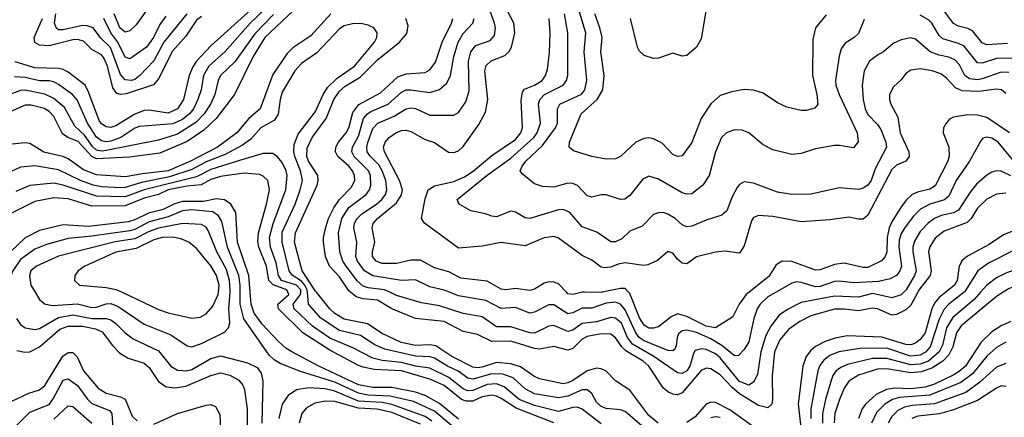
# Model space of a CAD drawing. Header units: inches. Extents: x 1308407 to 1441228, y 959628 to 1036311.
# Tile 242 of 256: x 1342907 to 1347043, y 999475 to 1001145. Entities that reach past the tile are written whole.
import ezdxf

# ---------------------------------------------------------------- set-up
doc = ezdxf.new("R2010")
doc.units = ezdxf.units.IN
doc.header["$MEASUREMENT"] = 0
doc.layers.add('B3040', color=7, linetype='Continuous')
doc.layers.add('B3949', color=7, linetype='Continuous')

msp = doc.modelspace()

# ---------------------------------------------------------------- linework, layer by layer
at = {"layer": 'B3040', "color": 5}
msp.add_line((1345279.5, 1000000, 3220), (1345270, 1000000.1, 3220), dxfattribs=at)
for points, elevation in [([(1345204.1, 1000000), (1345170, 1000035), (1345150, 1000042.5), (1345130, 1000043.2), (1345110, 1000038.1), (1345070, 1000013), (1345050, 1000007.5), (1344990, 1000016.3), (1344949.9, 1000009.9), (1344930, 1000013.2), (1344870, 1000046.5), (1344759.7, 1000059.7), (1344710, 1000086.1), (1344650, 1000102.6), (1344590, 1000134.6), (1344550, 1000135.4), (1344490, 1000120.8), (1344430, 1000120.6), (1344404.1, 1000130), (1344389.5, 1000150), (1344388.8, 1000170), (1344398.3, 1000210), (1344388, 1000270), (1344391.6, 1000288.4), (1344409.9, 1000310), (1344490, 1000375.8), (1344510.7, 1000409.3), (1344514.4, 1000430), (1344502.9, 1000470), (1344438.7, 1000590), (1344435.2, 1000610), (1344441.4, 1000630), (1344458.4, 1000650), (1344486.2, 1000670), (1344510, 1000678.8), (1344530, 1000680.1), (1344550, 1000675.8), (1344610, 1000641.3), (1344648.8, 1000628.8), (1344708.2, 1000588.2), (1344730, 1000586.8), (1344750, 1000594.6), (1344770, 1000612), (1344836, 1000704), (1344863.4, 1000756.6), (1344873.9, 1000810), (1344861.2, 1000930), (1344867, 1000953), (1344888, 1000972), (1344945.2, 1000994.8), (1344962.1, 1001010), (1344973.2, 1001030), (1344986.3, 1001090), (1344983, 1001130), (1344869.3, 1001349.3)], 3220), ([(1344056.8, 1001183.2), (1343936.8, 1001070), (1343887.2, 1000990), (1343808.8, 1000830), (1343732.6, 1000730), (1343679.9, 1000680.1), (1343610, 1000633.7), (1343495.9, 1000584.1), (1343367.8, 1000567.8), (1343230, 1000560.9), (1343209.5, 1000570), (1343153, 1000633), (1343109.3, 1000650), (1343086, 1000666), (1343050, 1000738.2), (1343030, 1000758.8), (1343010, 1000771.2), (1342954.9, 1000785.1), (1342930, 1000786.3), (1342870, 1000758.6)], 3280), ([(1343937.8, 1001190), (1343874.3, 1001130), (1343770, 1001011.1), (1343701, 1000950), (1343679.3, 1000910), (1343669.8, 1000850), (1343655.6, 1000810), (1343636.3, 1000770), (1343620.1, 1000750), (1343590, 1000725.8), (1343550, 1000706.9), (1343410, 1000696.8), (1343390, 1000688.8), (1343331.1, 1000650), (1343290, 1000635.2), (1343270, 1000632), (1343250, 1000635.4), (1343230, 1000651.7), (1343192, 1000710), (1343148.2, 1000808.2), (1343128.9, 1000830), (1343070, 1000873), (1343050, 1000883.5), (1343030, 1000887.6), (1342990, 1000887.7), (1342930, 1000902.4), (1342884.5, 1000904.5)], 3240), ([(1343906.8, 1001213.2), (1343710, 1001035.4), (1343650, 1000970), (1343633.8, 1000946.2), (1343618.5, 1000910), (1343594.6, 1000810), (1343570, 1000770.4), (1343530, 1000752), (1343450, 1000764.4), (1343430, 1000762.8), (1343390, 1000747.8), (1343310, 1000698.9), (1343290, 1000692.5), (1343270, 1000694.2), (1343250, 1000707.7), (1343241.1, 1000721.1), (1343197.8, 1000837.8), (1343181.3, 1000870), (1343110, 1000924.2), (1343090, 1000935.4), (1343070, 1000939.5), (1342970, 1000942), (1342887.1, 1000967.1)], 3220), ([(1343437.9, 1001182.1), (1343396.6, 1001123.4), (1343370, 1001098.5), (1343350, 1001092.1), (1343327.7, 1001110), (1343303.9, 1001170)], 3120), ([(1344712.2, 1000000), (1344690, 1000008.7), (1344630, 1000023.4), (1344570, 1000052.1), (1344510, 1000049.3), (1344390, 1000068.3), (1344355, 1000090), (1344325.8, 1000130), (1344318.6, 1000150), (1344323.2, 1000210), (1344309.9, 1000269.9), (1344313.8, 1000290), (1344324.6, 1000310), (1344343.4, 1000330), (1344405.5, 1000370), (1344428.7, 1000390), (1344442.8, 1000410), (1344449.6, 1000430), (1344444.9, 1000470), (1344429.9, 1000510), (1344414.8, 1000534.8), (1344379.9, 1000570), (1344366.5, 1000590), (1344364.8, 1000610), (1344369.3, 1000629.3), (1344390, 1000687.7), (1344411.8, 1000710), (1344480.3, 1000739.7), (1344530, 1000769.7), (1344550, 1000774.9), (1344570, 1000772.3), (1344630, 1000743.8), (1344730, 1000743.9), (1344750, 1000755.5), (1344780.3, 1000799.7), (1344794.5, 1000845.5), (1344791.9, 1000970), (1344801.8, 1001010), (1344823.3, 1001036.7), (1344883.2, 1001056.8), (1344901, 1001079), (1344905.4, 1001110), (1344901.8, 1001130), (1344870, 1001216.3)], 3240), ([(1346454.7, 1001145.3), (1346430, 1001086.6), (1346412.4, 1001070), (1346373.8, 1001046.2), (1346357.9, 1001022.1), (1346349, 1000991), (1346333.5, 1000890), (1346335.4, 1000870), (1346349.2, 1000830), (1346424.3, 1000670), (1346428.6, 1000631.4), (1346410, 1000606.6), (1346350, 1000616.8), (1346330, 1000615.9), (1346250, 1000602.8), (1346190, 1000582.2), (1346150, 1000578), (1346070, 1000597.7), (1346030, 1000619.8), (1345969.6, 1000670), (1345941.3, 1000681.3), (1345910, 1000681.8), (1345876.5, 1000670), (1345855.6, 1000650), (1345829.5, 1000590), (1345803.2, 1000490), (1345776.2, 1000450), (1345730, 1000413.3), (1345710, 1000412), (1345690, 1000418), (1345590, 1000475.4), (1345550, 1000487.2), (1345524.8, 1000475.2), (1345470, 1000405.8), (1345449.4, 1000390.6), (1345430, 1000388.9), (1345370, 1000409), (1345350, 1000409.8), (1345310, 1000398.8), (1345290, 1000405), (1345250, 1000448.1), (1345230, 1000457), (1345210, 1000457.9), (1345150, 1000441.6), (1345103.7, 1000443.7), (1345070, 1000455.4), (1345017.8, 1000497.8), (1345009.1, 1000510), (1345017.6, 1000530), (1345033.4, 1000550), (1345103.4, 1000616.6), (1345158.1, 1000690), (1345165.6, 1000710), (1345165.4, 1000770), (1345175.5, 1000790), (1345267.5, 1000832.5), (1345280.4, 1000850), (1345289.1, 1000890.9), (1345277.4, 1001010), (1345284.8, 1001090), (1345249.2, 1001209.2)], 3140), ([(1345794, 1001206), (1345770, 1001065.1), (1345750, 1001028.9), (1345710, 1000994.6), (1345690, 1000991.9), (1345650, 1001003.9), (1345590, 1000983.1), (1345570, 1000981.5), (1345530, 1000994), (1345510, 1001013), (1345502.4, 1001030), (1345472.4, 1001150)], 3080), ([(1347055.8, 1001044.2), (1346970, 1001038.5), (1346950, 1001047.8), (1346910, 1001098.5), (1346890, 1001107.9), (1346850, 1001117.1), (1346830, 1001128.4), (1346778.2, 1001198.2)], 3120), ([(1344214, 1001170), (1344130, 1001077), (1344053.7, 1001026.3), (1344030, 1001002.9), (1343970, 1000914.5), (1343917.1, 1000770), (1343868.9, 1000730), (1343819.5, 1000670), (1343737.2, 1000610), (1343624.6, 1000550), (1343530, 1000510.3), (1343422, 1000498), (1343350, 1000484.3), (1343230, 1000492.6), (1343174.7, 1000514.7), (1343110, 1000560.5), (1343087.8, 1000570), (1343007.8, 1000587.8), (1342950, 1000625.3), (1342930, 1000627.2), (1342805, 1000615)], 3320), ([(1343973.1, 1001166.9), (1343894, 1001086), (1343810, 1000967.7), (1343750.7, 1000910), (1343741.1, 1000890), (1343726.5, 1000830), (1343708.5, 1000790), (1343682.4, 1000750), (1343646.7, 1000713.3), (1343570, 1000664.6), (1343490, 1000639.3), (1343270, 1000595.2), (1343250, 1000592.4), (1343230, 1000596.9), (1343212.8, 1000612.8), (1343179.7, 1000659.7), (1343138.2, 1000698.2), (1343095.4, 1000775.4), (1343050, 1000814.3), (1343011.8, 1000831.8), (1342930, 1000849.4), (1342910, 1000847.4), (1342850, 1000825.3)], 3260), ([(1343670, 1001157.7), (1343650, 1001143.1), (1343604.1, 1001075.9), (1343548.1, 1001011.9), (1343490, 1000896.1), (1343469.3, 1000870.7), (1343353.8, 1000833.8), (1343330, 1000831), (1343315.3, 1000835.3), (1343297.9, 1000857.9), (1343275.8, 1000950), (1343262, 1000982), (1343250, 1000997), (1343210, 1001019.9), (1343174.6, 1001054.6), (1343150, 1001062.1), (1343130, 1001060.7), (1343030, 1001035.2), (1342990, 1001038.4), (1342970, 1001049), (1342968.1, 1001070), (1343002.7, 1001150)], 3180), ([(1343609.3, 1001170), (1343512.8, 1001050), (1343470, 1000971.3), (1343411, 1000910), (1343390, 1000894), (1343376.9, 1000890), (1343350, 1000892.8), (1343330, 1000914), (1343288.1, 1001028.1), (1343247.7, 1001067.7), (1343214.8, 1001110), (1343190, 1001119.5), (1343170, 1001119.9), (1343090, 1001101.7), (1343070, 1001102.8), (1343059.5, 1001110), (1343053.1, 1001130), (1343058.4, 1001170)], 3160), ([(1343520.5, 1001159.5), (1343495, 1001125), (1343469.3, 1001070), (1343438.8, 1001030), (1343370, 1000980.7), (1343350, 1000987.8), (1343318.5, 1001050), (1343289.4, 1001090), (1343259.8, 1001150)], 3140), ([(1344153.8, 1000000), (1344150, 1000004.7), (1344093.3, 1000090), (1344061.6, 1000210), (1344065.4, 1000250), (1344156.5, 1000450), (1344161.2, 1000470), (1344158.7, 1000490), (1344120.7, 1000550), (1344113.3, 1000570), (1344114.4, 1000605.6), (1344135, 1000650), (1344194.5, 1000730), (1344226.3, 1000810), (1344250, 1000845.2), (1344274.5, 1000865.5), (1344336.5, 1000903.5), (1344410, 1000976.3), (1344502.1, 1001050), (1344532.5, 1001087.5), (1344539, 1001119), (1344529.2, 1001150)], 3320), ([(1344296.9, 1000000), (1344290, 1000005.5), (1344250, 1000065.1), (1344207.8, 1000110), (1344191.8, 1000150), (1344182.4, 1000210), (1344182.6, 1000230), (1344192.7, 1000272.7), (1344204.5, 1000310), (1344225.9, 1000354.1), (1344250.2, 1000389.8), (1344299.7, 1000440.3), (1344314.1, 1000470), (1344313.4, 1000490), (1344304.9, 1000510), (1344289, 1000530), (1344243.1, 1000570), (1344233, 1000590), (1344235.3, 1000610), (1344245.9, 1000630), (1344278.6, 1000670), (1344289.1, 1000690), (1344305.6, 1000754.4), (1344331.8, 1000788.2), (1344422.7, 1000837.3), (1344495.8, 1000904.2), (1344530, 1000917.2), (1344610, 1000923.6), (1344630, 1000933.9), (1344653.3, 1000966.7), (1344681.8, 1001050), (1344720.9, 1001130), (1344727, 1001150)], 3280), ([(1344461.3, 1000000), (1344439.8, 1000010), (1344370, 1000019.2), (1344350, 1000026.1), (1344326, 1000046), (1344278, 1000110), (1344264.6, 1000130), (1344251.3, 1000170), (1344245.9, 1000250), (1344259.4, 1000310), (1344290, 1000355.4), (1344361.8, 1000410), (1344376.1, 1000430), (1344382.3, 1000450), (1344380.8, 1000490), (1344372.7, 1000510), (1344312.2, 1000570), (1344302, 1000590), (1344304.8, 1000610), (1344330, 1000655), (1344350.4, 1000729.6), (1344367.5, 1000750), (1344381.4, 1000758.6), (1344455.3, 1000790), (1344510, 1000840.5), (1344530, 1000849.7), (1344550, 1000850.7), (1344630, 1000838.5), (1344670, 1000852.2), (1344701.3, 1000878.7), (1344716.3, 1000910), (1344730.3, 1000990), (1344748.9, 1001050), (1344770, 1001087.3), (1344809.9, 1001130), (1344815.9, 1001150)], 3260), ([(1347050, 1000835), (1347030.8, 1000850.8), (1347010, 1000852.7), (1346936.3, 1000843.7), (1346865.6, 1000845.6), (1346838.6, 1000858.6), (1346799.6, 1000899.6), (1346776.7, 1000916.7), (1346740.5, 1000930), (1346690, 1000937.8), (1346650, 1000932.5), (1346630, 1000919.4), (1346610, 1000892.7), (1346577.4, 1000862.6), (1346561.4, 1000830), (1346560.5, 1000810), (1346566.1, 1000790), (1346595.7, 1000735.7), (1346605.7, 1000670), (1346641.8, 1000590), (1346643.8, 1000570), (1346629.7, 1000550.3), (1346590, 1000534.2), (1346570, 1000515.4), (1346470, 1000323.2), (1346450, 1000306.9), (1346430, 1000306.4), (1346390, 1000315.7), (1346310, 1000304.2), (1346190, 1000296.4), (1346070, 1000318.3), (1346010, 1000321.9), (1345990, 1000314.4), (1345980.4, 1000299.6), (1345950, 1000195.4), (1345930, 1000163.7), (1345870, 1000172.8), (1345830, 1000169), (1345750, 1000148.3), (1345710, 1000119.5), (1345690, 1000122.1), (1345670, 1000138.6), (1345650, 1000164.4), (1345630, 1000170.8), (1345586.5, 1000133.5), (1345545, 1000115), (1345528, 1000112), (1345450, 1000124), (1345421.5, 1000118.5), (1345390, 1000105.1), (1345362, 1000102), (1345350, 1000104.7), (1345310, 1000135.3), (1345270, 1000154.8), (1345170, 1000227.5), (1345150, 1000234.3), (1345110, 1000228.1), (1345030, 1000195.4), (1344929, 1000209), (1344850, 1000193.2), (1344750, 1000185), (1344608, 1000290), (1344594.1, 1000310), (1344610, 1000391.8), (1344623.1, 1000430), (1344650, 1000446.3), (1344730, 1000464.7), (1344775.8, 1000484.2), (1344812, 1000508), (1344890, 1000574.3), (1344990, 1000641.8), (1345011.8, 1000670), (1345019.1, 1000690), (1345013.2, 1000806.8), (1345019.6, 1000840.4), (1345027.7, 1000852.3), (1345070, 1000870.1), (1345101, 1000890), (1345116.2, 1000910), (1345124.4, 1000935.6), (1345132.7, 1001007.3), (1345135.6, 1001090), (1345131, 1001150)], 3180), ([(1347062.3, 1000922.3), (1347030, 1000924.9), (1346950, 1000896.3), (1346930, 1000892.3), (1346896.3, 1000896.3), (1346877.5, 1000910), (1346854.9, 1000954.9), (1346835.6, 1000975.6), (1346810, 1000987.4), (1346770, 1000995.8), (1346732.1, 1001010), (1346670, 1001063), (1346650, 1001068.6), (1346610, 1001059.9), (1346575.7, 1001044.3), (1346536.1, 1001010), (1346510, 1000996.3), (1346476.5, 1000970), (1346454.4, 1000930), (1346445.3, 1000870), (1346449.6, 1000810), (1346458.5, 1000770), (1346470, 1000746.4), (1346510, 1000704.6), (1346523.9, 1000683.9), (1346546, 1000630), (1346547.5, 1000610), (1346501.2, 1000518.8), (1346483.9, 1000470), (1346470, 1000449.9), (1346450, 1000436.9), (1346430, 1000431.2), (1346350, 1000438.1), (1346230, 1000412.5), (1346150.1, 1000409.9), (1346090, 1000419.9), (1345990, 1000458.6), (1345950, 1000463.8), (1345930, 1000452.4), (1345920.5, 1000439.5), (1345899.8, 1000400.2), (1345877.8, 1000342.2), (1345856.2, 1000323.8), (1345790, 1000303), (1345730, 1000277.6), (1345710, 1000274.9), (1345690, 1000283.7), (1345660.7, 1000310), (1345630, 1000328.6), (1345610, 1000335.2), (1345590, 1000333.8), (1345570, 1000326), (1345522.1, 1000277.9), (1345470, 1000256.8), (1345435.6, 1000224.4), (1345410, 1000211.2), (1345390, 1000212.4), (1345331.7, 1000251.7), (1345270, 1000274.6), (1345216.9, 1000336.9), (1345190, 1000348.1), (1345170, 1000346.2), (1345050, 1000309.9), (1345030, 1000312.7), (1344990, 1000335.8), (1344970, 1000339.9), (1344910, 1000316.2), (1344890, 1000319), (1344863.7, 1000330), (1344801.7, 1000341.7), (1344753.3, 1000370), (1344745.1, 1000390), (1344870, 1000491.5), (1344970, 1000562.6), (1345067, 1000650), (1345080.9, 1000670), (1345094.4, 1000710), (1345085.6, 1000790), (1345091.6, 1000810), (1345112.1, 1000830), (1345189.9, 1000870), (1345203.7, 1000890), (1345209, 1000910), (1345208.8, 1001090), (1345196.1, 1001170)], 3160), ([(1346294.5, 1001165.5), (1346249.4, 1001110), (1346238.1, 1001061.9), (1346237.5, 1000910), (1346255.8, 1000830), (1346259.7, 1000790), (1346247.3, 1000772.7), (1346210, 1000762.8), (1346190, 1000763.5), (1346130, 1000777.6), (1346090, 1000795.6), (1346030, 1000836.1), (1345990, 1000848.7), (1345950, 1000850.9), (1345897.8, 1000842.2), (1345850, 1000826.8), (1345810, 1000790.7), (1345770.1, 1000730), (1345730.5, 1000629.5), (1345690, 1000572.7), (1345670, 1000569.9), (1345650, 1000578.5), (1345606, 1000626), (1345570, 1000644.3), (1345550, 1000647.9), (1345530, 1000646.1), (1345494.4, 1000630), (1345430, 1000570.8), (1345410, 1000560.7), (1345370, 1000558.3), (1345310, 1000569.9), (1345233.8, 1000593.8), (1345215.4, 1000610), (1345216.5, 1000630), (1345265.8, 1000750), (1345332.6, 1000810), (1345356.9, 1000850), (1345361.9, 1000910), (1345347.8, 1001010), (1345353, 1001070), (1345344.3, 1001110), (1345323.4, 1001170)], 3120), ([(1347170, 1000984.9), (1347010, 1000981.5), (1346950, 1000962.2), (1346930, 1000963.8), (1346873.7, 1001033.7), (1346850, 1001045.4), (1346784.8, 1001064.8), (1346770, 1001078.8), (1346738.8, 1001130), (1346724, 1001144), (1346690, 1001164.3)], 3140), ([(1344115.5, 1000000), (1344114.7, 1000010), (1344103.9, 1000030), (1344090, 1000046.3), (1344051.6, 1000071.6), (1344039, 1000090), (1344008.9, 1000210), (1344010, 1000252.7), (1344063.7, 1000370), (1344085.4, 1000430), (1344094.1, 1000470), (1344086.8, 1000510), (1344062.5, 1000570), (1344058.1, 1000590), (1344059.1, 1000620.9), (1344076.4, 1000663.6), (1344150, 1000758.9), (1344181.2, 1000830), (1344199.9, 1000860.1), (1344240.2, 1000899.8), (1344313.5, 1000950), (1344397.9, 1001050), (1344406.8, 1001070), (1344409, 1001090), (1344394.5, 1001110), (1344370, 1001121.5), (1344347.3, 1001127.3), (1344310, 1001128.8), (1344270, 1001118.6), (1344250, 1001105.8), (1344154.8, 1001005.2), (1344090, 1000960.7), (1344062.3, 1000930), (1344010, 1000840.4), (1344001, 1000810), (1343992, 1000748), (1343977.2, 1000722.8), (1343919.2, 1000690), (1343877.4, 1000642.6), (1343842.8, 1000617.2), (1343770, 1000578.9), (1343690, 1000547.6), (1343630, 1000516), (1343535.5, 1000484.5), (1343418.5, 1000461.5), (1343350, 1000439.6), (1343330, 1000438.8), (1343250, 1000443.4), (1343215.7, 1000450), (1343161.7, 1000470), (1343070, 1000514.6), (1342970, 1000531.2), (1342910, 1000525.4), (1342844.9, 1000495.1)], 3340), ([(1347064.6, 1000670), (1346970, 1000733.7), (1346930, 1000744.3), (1346890, 1000745.3), (1346830, 1000735.8), (1346813.1, 1000726.9), (1346798.4, 1000710), (1346788.1, 1000690), (1346786.4, 1000670), (1346809.7, 1000609.7), (1346812, 1000572), (1346806.4, 1000550), (1346753, 1000447), (1346730, 1000433), (1346679, 1000421), (1346655.7, 1000410), (1346631.8, 1000388.2), (1346610, 1000359.3), (1346570, 1000296.4), (1346559.1, 1000270), (1346551.2, 1000230), (1346549.8, 1000170.2), (1346542.7, 1000150), (1346527.4, 1000132.6), (1346470, 1000104.1), (1346450, 1000103.6), (1346370, 1000121.8), (1346330, 1000116), (1346270, 1000093.5), (1346250, 1000092.4), (1346150, 1000129.5), (1346109.3, 1000130.7), (1346085.2, 1000114.8), (1346053.8, 1000066.2), (1345970.6, 1000000)], 3220), ([(1347077.4, 1000557.4), (1347017.3, 1000630), (1346990, 1000647.3), (1346970, 1000651.5), (1346953.3, 1000646.7), (1346944, 1000636), (1346897.1, 1000550), (1346840.7, 1000470), (1346810, 1000403.2), (1346791.2, 1000388.8), (1346729.6, 1000370.4), (1346691.5, 1000348.5), (1346660.9, 1000319.1), (1346626, 1000274), (1346610, 1000246.9), (1346601.2, 1000218.8), (1346600.4, 1000190), (1346610.7, 1000110), (1346604.3, 1000090), (1346590, 1000069.9), (1346564.2, 1000055.8), (1346514.8, 1000045.2), (1346410, 1000039.8), (1346350, 1000047.2), (1346330, 1000044.6), (1346270, 1000024.2), (1346250, 1000022.4), (1346190, 1000041.5), (1346170, 1000043.4), (1346150, 1000037.8), (1346084.5, 1000000)], 3240), ([(1344087.3, 1000000), (1344087.6, 1000010), (1344069.5, 1000029.5), (1344006.4, 1000050), (1343993.7, 1000070), (1343984.2, 1000124.2), (1343960.7, 1000190), (1343955.8, 1000230), (1343971.1, 1000288.9), (1344024.2, 1000430), (1344030.9, 1000490), (1344026.7, 1000510), (1344010, 1000545.2), (1343990, 1000569.3), (1343970, 1000582.8), (1343930, 1000582.1), (1343830, 1000553.6), (1343710, 1000515.4), (1343650, 1000484.9), (1343430, 1000430.6), (1343350, 1000400.2), (1343230, 1000403), (1343090, 1000450.2), (1343050, 1000457.7), (1342950, 1000448.7), (1342890, 1000423.7)], 3360), ([(1344032.6, 1000000), (1344028.5, 1000010), (1343971.3, 1000031.3), (1343953.7, 1000050), (1343944.1, 1000110), (1343911.4, 1000190), (1343906.8, 1000213.2), (1343909.5, 1000250), (1343944.2, 1000370), (1343956, 1000430), (1343949.2, 1000470), (1343930, 1000487.9), (1343914.4, 1000494.4), (1343850, 1000499.5), (1343750, 1000486.3), (1343710, 1000473.7), (1343668.6, 1000451.4), (1343610, 1000445.4), (1343530, 1000429.5), (1343490, 1000411), (1343430, 1000395.5), (1343350, 1000363.4), (1343210, 1000361.3), (1343110, 1000392.5), (1343050, 1000396.6), (1342970, 1000381.5), (1342870, 1000331)], 3380), ([(1347070, 1000489.5), (1347030, 1000508.5), (1347010, 1000510.4), (1346990, 1000504.9), (1346970, 1000492.2), (1346926.5, 1000453.5), (1346899, 1000421), (1346850, 1000345), (1346830, 1000334), (1346778.1, 1000321.9), (1346750.3, 1000309.7), (1346723.1, 1000290), (1346690, 1000254.8), (1346665.4, 1000214.6), (1346658.8, 1000190), (1346658.5, 1000170), (1346673.4, 1000090), (1346666.4, 1000070), (1346631.4, 1000010), (1346621.3, 1000000)], 3260), ([(1347050, 1000416.6), (1347010, 1000412.3), (1346970, 1000391.3), (1346930, 1000353.4), (1346903.2, 1000310), (1346887, 1000293), (1346790, 1000256.2), (1346753.2, 1000226.8), (1346730, 1000191.4), (1346724.4, 1000170), (1346736, 1000090), (1346731.6, 1000070), (1346687.1, 1000012.9), (1346680, 1000000)], 3280), ([(1343875.1, 1000000), (1343868.7, 1000070), (1343821.6, 1000210), (1343814.6, 1000334.6), (1343793.4, 1000370), (1343767.8, 1000387.8), (1343732.9, 1000392.9), (1343678.3, 1000381.7), (1343590, 1000381), (1343554.4, 1000370), (1343510, 1000348.2), (1343447.6, 1000332.4), (1343390, 1000303.8), (1343364.1, 1000295.9), (1343195.8, 1000275.8), (1343090, 1000283.8), (1342990, 1000259.4), (1342930, 1000229.2), (1342867.8, 1000170), (1342825.1, 1000110), (1342782.6, 1000017.4), (1342780.1, 1000000)], 3420), ([(1343833.1, 1000000), (1343833, 1000030), (1343826.8, 1000070), (1343779.3, 1000190), (1343756.5, 1000296.5), (1343741.5, 1000321.5), (1343717.5, 1000337.5), (1343630, 1000345.5), (1343590, 1000342.5), (1343530, 1000317.1), (1343450, 1000295.5), (1343390, 1000264), (1343370, 1000258.5), (1343210, 1000235.2), (1343110, 1000225.8), (1343018.8, 1000201.2), (1342970, 1000180.8), (1342910, 1000138.2), (1342878, 1000090), (1342853.6, 1000030), (1342848.5, 1000010), (1342849.1, 1000000)], 3440), ([(1343790.6, 1000000), (1343791.4, 1000010), (1343788.4, 1000050), (1343775.3, 1000095.3), (1343735.3, 1000170), (1343699.2, 1000259.2), (1343690, 1000272.9), (1343670, 1000284.7), (1343590, 1000288.1), (1343490, 1000268.9), (1343450, 1000255.3), (1343390, 1000224.9), (1343307.9, 1000212.1), (1343070, 1000152.1), (1342977.8, 1000110), (1342953.8, 1000090), (1342948.3, 1000068.3), (1342953.4, 1000030), (1342971.8, 1000000)], 3460), ([(1343741.7, 1000000), (1343744.2, 1000030), (1343734.2, 1000070), (1343710, 1000111.4), (1343650, 1000183.6), (1343617.4, 1000210), (1343584.1, 1000224.1), (1343550, 1000232), (1343505.5, 1000230), (1343470, 1000219.6), (1343396.4, 1000183.6), (1343310, 1000168.7), (1343181.1, 1000110), (1343152.7, 1000090), (1343138.4, 1000070), (1343136.5, 1000050), (1343158.4, 1000030), (1343270, 1000019.9), (1343311.8, 1000011.8), (1343336.7, 1000000)], 3480), ([(1347402, 1000000), (1347397.6, 1000110), (1347381.2, 1000150), (1347365.9, 1000170), (1347318.2, 1000210), (1347275.7, 1000230), (1347190, 1000247.9), (1347110, 1000257.7), (1347070, 1000253.1), (1347039.1, 1000240.9), (1346978.8, 1000201.2), (1346888.1, 1000151.9), (1346866.1, 1000133.9), (1346852.8, 1000110), (1346844.6, 1000050), (1346834.3, 1000030), (1346796.9, 1000000)], 3320), ([(1347345.3, 1000000), (1347343.4, 1000063.4), (1347325.2, 1000125.2), (1347304.1, 1000150), (1347270, 1000169.2), (1347210, 1000187.6), (1347170, 1000194.5), (1347130, 1000192.2), (1347090, 1000178.9), (1346977.2, 1000122.8), (1346931.2, 1000090), (1346877.2, 1000002.8), (1346873.7, 1000000)], 3340), ([(1347296.7, 1000000), (1347289.9, 1000050), (1347277.1, 1000077.1), (1347257.5, 1000097.5), (1347230, 1000110.7), (1347190, 1000119), (1347145.1, 1000114.9), (1347050, 1000080.5), (1347010, 1000060.7), (1346970, 1000030.4), (1346943.1, 1000000)], 3360), ([(1347242.9, 1000000), (1347230, 1000026), (1347201.5, 1000041.5), (1347170, 1000044.7), (1347110, 1000032.6), (1347063.9, 1000016.1), (1347038.4, 1000000)], 3380), ([(1345464.5, 1000000), (1345450, 1000015.2), (1345430, 1000015.7), (1345353.7, 1000000)], 3220)]:
    msp.add_lwpolyline(points, dxfattribs=dict(at, elevation=elevation))
at = {"layer": 'B3949', "color": 5}
msp.add_line((1345279.5, 1000000, 3220), (1345270, 1000000.1, 3220), dxfattribs=at)
for points, elevation in [([(1342971.8, 1000000), (1342990.2, 999970), (1343010.6, 999950.6), (1343044.9, 999944.9), (1343150, 999951.9), (1343210, 999935.7), (1343230, 999936.6), (1343270, 999950.9), (1343290, 999952.6), (1343320.4, 999940.4), (1343430, 999866.5), (1343541.1, 999821.1), (1343610, 999775), (1343630, 999770.7), (1343670, 999784.7), (1343767.5, 999832.5), (1343783.9, 999850), (1343789, 999871), (1343784.9, 999930), (1343790.6, 1000000)], 3460), ([(1343336.7, 1000000), (1343490, 999927.2), (1343530, 999913.1), (1343630, 999890.7), (1343664.5, 999895.5), (1343690, 999908.8), (1343718.6, 999941.4), (1343740.9, 999990), (1343741.7, 1000000)], 3480), ([(1344720.2, 999440.2), (1344650, 999500.2), (1344561.2, 999541.2), (1344463.7, 999563.7), (1344370, 999567.7), (1344330, 999575.4), (1344230, 999622.6), (1344086.6, 999666.6), (1344000.6, 999700.6), (1343975.6, 999715.6), (1343955, 999735), (1343848.6, 999888.6), (1343833.3, 999950), (1343833.1, 1000000)], 3440), ([(1344750, 999467.1), (1344670, 999533.3), (1344610, 999565.7), (1344570, 999580.2), (1344470, 999600.2), (1344390, 999599.7), (1344330, 999610.9), (1344163.1, 999690), (1344049.6, 999749.6), (1344024.8, 999764.8), (1343993.5, 999793.5), (1343925.8, 999865.8), (1343891.6, 999911.6), (1343879.6, 999950), (1343875.1, 1000000)], 3420), ([(1345150, 999451), (1344993, 999513), (1344930, 999553.6), (1344910, 999564), (1344890, 999567.9), (1344850, 999560.3), (1344810, 999542), (1344781.9, 999541.9), (1344763.3, 999550), (1344690, 999607.8), (1344630, 999635.3), (1344510, 999669.8), (1344395.4, 999675.4), (1344350, 999685.2), (1344330, 999691.9), (1344210, 999757.3), (1344096.6, 999830), (1343993.4, 999930), (1343991, 999950), (1344036.7, 999990), (1344032.6, 1000000)], 3380), ([(1345350, 999446.7), (1345270, 999509.3), (1345250, 999517.7), (1345230, 999516.5), (1345170, 999499.4), (1345070, 999524.3), (1345004.7, 999550), (1344942.6, 999602.6), (1344910, 999615.5), (1344870, 999611.9), (1344810, 999587.4), (1344790, 999585.6), (1344770, 999593.6), (1344710, 999641.4), (1344630, 999680.5), (1344570, 999689.4), (1344510, 999705.3), (1344430, 999713.8), (1344390, 999722.9), (1344306.9, 999766.9), (1344210, 999806.6), (1344136.9, 999856.9), (1344059.1, 999930), (1344056.2, 999950), (1344087, 999990), (1344087.3, 1000000)], 3360), ([(1345529.9, 999430), (1345450, 999499.7), (1345430, 999505.9), (1345370, 999512), (1345350, 999520.2), (1345330, 999538.9), (1345310, 999575.3), (1345290.3, 999590.3), (1345270, 999590.6), (1345210, 999563.6), (1345170, 999556.8), (1345070, 999573.2), (1345030, 999593.8), (1344979.9, 999639.9), (1344936.4, 999656.4), (1344890, 999657.6), (1344810, 999635.1), (1344790, 999638.5), (1344749.1, 999669.1), (1344703.8, 999690), (1344650, 999722.8), (1344630, 999728.7), (1344568.8, 999731.2), (1344440.2, 999760.2), (1344398.8, 999778.8), (1344338, 999818), (1344250, 999838.6), (1344171.7, 999891.7), (1344119.4, 999950), (1344115.5, 1000000)], 3340), ([(1345588.6, 999450), (1345550, 999482.7), (1345470, 999588.8), (1345410, 999627.7), (1345370, 999668.1), (1345350, 999678.6), (1345330, 999680.7), (1345290, 999669.9), (1345230, 999629.4), (1345210, 999618.8), (1345190, 999614.9), (1345090, 999636.7), (1345066.9, 999646.9), (1345010, 999687), (1344970, 999699.1), (1344910, 999705), (1344850, 999684.7), (1344830, 999681.9), (1344810, 999685.7), (1344721.6, 999730), (1344654.3, 999774.3), (1344630, 999778.6), (1344570, 999776.2), (1344509, 999789), (1344430, 999826.7), (1344367.5, 999867.5), (1344270, 999886.5), (1344230.4, 999910), (1344210.3, 999930), (1344153.8, 1000000)], 3320), ([(1346680, 1000000), (1346650, 999945), (1346630, 999925.5), (1346590, 999906.2), (1346570, 999904), (1346510, 999929.9), (1346490, 999932.6), (1346430, 999922.3), (1346370, 999929.4), (1346330, 999928.9), (1346230, 999901.4), (1346183.4, 999876.6), (1346136.5, 999843.5), (1346099.6, 999800.4), (1346078.2, 999750), (1346068.2, 999648.2), (1346069, 999550), (1346065.8, 999530), (1346050, 999513.8), (1346010, 999524.5), (1345930, 999573.4), (1345899.3, 999599.3), (1345850, 999652.4), (1345810, 999678.4), (1345790, 999681.2), (1345770, 999670.8), (1345690, 999578.1), (1345670, 999569.5), (1345650, 999571.2), (1345630, 999581.1), (1345610, 999598.8), (1345549.6, 999690), (1345525.4, 999710), (1345453.4, 999753.4), (1345436.1, 999770), (1345410, 999809), (1345390, 999824), (1345350, 999825.4), (1345290, 999813.4), (1345270, 999802.7), (1345230, 999763.9), (1345210, 999756.8), (1345150, 999772.1), (1345090, 999761), (1345070, 999763), (1344970, 999794), (1344890, 999793.7), (1344830, 999822.8), (1344770, 999835.5), (1344690, 999877.2), (1344570, 999889.9), (1344470.6, 999930.6), (1344410, 999967), (1344350, 999972.9), (1344320.9, 999980.9), (1344296.9, 1000000)], 3280), ([(1346621.3, 1000000), (1346610, 999988.7), (1346570, 999977.1), (1346490, 999994.7), (1346430, 999979.9), (1346330, 999983.3), (1346190, 999956.7), (1346132.4, 999927.6), (1346096.7, 999903.3), (1346062.1, 999857.9), (1346041.5, 999818.5), (1346019.9, 999750), (1346006.1, 999653.9), (1345990, 999622), (1345970.1, 999609.9), (1345930, 999625.5), (1345850, 999725.1), (1345830, 999741.7), (1345790, 999759.2), (1345770, 999761.8), (1345744.9, 999755.1), (1345736.8, 999743.2), (1345721.8, 999690), (1345710, 999670.4), (1345690, 999658.8), (1345670, 999662.1), (1345570.1, 999730.1), (1345481.5, 999781.5), (1345459.8, 999810), (1345434.6, 999870), (1345410, 999890.6), (1345390, 999893.3), (1345330, 999876.1), (1345270, 999869.3), (1345230, 999841), (1345210, 999835.7), (1345150, 999860.7), (1345130, 999857.2), (1345070, 999828), (1345050, 999828.9), (1344970, 999855.2), (1344910, 999855.1), (1344850, 999896.7), (1344770, 999911.3), (1344670, 999943.4), (1344594.9, 999954.9), (1344490, 999986.6), (1344461.3, 1000000)], 3260), ([(1346084.5, 1000000), (1346050, 999980.1), (1346017.8, 999950), (1346005.4, 999930), (1345990.9, 999890), (1345970, 999792), (1345950, 999759.4), (1345926.2, 999733.8), (1345910, 999733), (1345855.9, 999775.9), (1345810, 999803.9), (1345750, 999830.7), (1345710, 999841.2), (1345690, 999838.1), (1345674.9, 999825.1), (1345668.9, 999810), (1345665.2, 999774.8), (1345658.5, 999761.5), (1345650, 999754.4), (1345630, 999755.1), (1345530, 999796.1), (1345509.3, 999809.3), (1345494.5, 999830), (1345450, 999926.7), (1345430, 999950.3), (1345410, 999958.7), (1345370, 999953.7), (1345310, 999932.4), (1345270, 999932.9), (1345230, 999913.2), (1345210, 999908.8), (1345150, 999947.2), (1345130, 999947.6), (1345070, 999915.7), (1345050, 999911.8), (1344990, 999936.5), (1344930, 999931.9), (1344865, 999965), (1344750, 999985.1), (1344712.2, 1000000)], 3240), ([(1345270, 1000000.1), (1345230, 999989.9), (1345210, 999994), (1345204.1, 1000000)], 3220), ([(1345353.7, 1000000), (1345350, 999999.2), (1345279.5, 1000000)], 3220), ([(1345970.6, 1000000), (1345958, 999990), (1345928.8, 999950), (1345903, 999897), (1345830.1, 999849.9), (1345790, 999857.6), (1345710, 999898.6), (1345670, 999908.9), (1345642.9, 999897.1), (1345590, 999855.2), (1345570, 999848.5), (1345550, 999849.1), (1345530, 999862.3), (1345510, 999892.5), (1345470, 999994.3), (1345464.5, 1000000)], 3220), ([(1346796.9, 1000000), (1346770, 999978.4), (1346750, 999954.6), (1346738, 999930), (1346710, 999829.9), (1346690, 999801.2), (1346670, 999785.6), (1346650, 999779.5), (1346630, 999780.7), (1346529, 999811), (1346383.5, 999816.5), (1346332.4, 999807.6), (1346290, 999793.7), (1346250, 999772.4), (1346230, 999754.7), (1346210.6, 999729.4), (1346197.3, 999690), (1346177.4, 999530), (1346194.7, 999370)], 3320), ([(1346873.7, 1000000), (1346809.9, 999950.1), (1346790.6, 999929.4), (1346770, 999887), (1346731.4, 999770), (1346711.6, 999748.4), (1346690, 999735.5), (1346648.4, 999731.6), (1346550, 999765), (1346436, 999764), (1346347.3, 999750), (1346310, 999734.1), (1346284.8, 999715.2), (1346267.7, 999692.3), (1346259.1, 999670), (1346230.1, 999510.1), (1346230.1, 999469.9)], 3340), ([(1346943.1, 1000000), (1346916.5, 999970), (1346826.1, 999893.9), (1346799.5, 999850), (1346782.9, 999777.1), (1346770, 999750), (1346724, 999710), (1346690, 999697.3), (1346650, 999695), (1346550, 999721), (1346490, 999721.3), (1346384.2, 999695.8), (1346355.7, 999684.3), (1346336.4, 999670), (1346323, 999650), (1346314.3, 999625.7), (1346291.7, 999550), (1346279.7, 999490), (1346279.7, 999450)], 3360), ([(1347038.4, 1000000), (1347010, 999982.1), (1346861.7, 999858.3), (1346842.7, 999830), (1346827.1, 999770), (1346810, 999737.6), (1346784.1, 999710), (1346738.4, 999681.6), (1346693.7, 999666.3), (1346650, 999661.6), (1346550, 999677.7), (1346510, 999676.5), (1346430, 999652), (1346390, 999627), (1346370, 999597.7), (1346350, 999549), (1346331.6, 999490), (1346327.9, 999452.1)], 3380), ([(1342892.9, 999890), (1342910, 999864.6), (1342930.4, 999850), (1342970, 999843.8), (1342990, 999847.9), (1343070, 999893.5), (1343130, 999904.7), (1343210, 999890), (1343270, 999889), (1343290, 999883.4), (1343309.6, 999870), (1343350, 999829.1), (1343383.8, 999803.8), (1343490, 999754.2), (1343541.4, 999690), (1343570, 999672), (1343609.3, 999669.3), (1343630, 999674.9), (1343710, 999721.5), (1343750, 999732.8), (1343863.9, 999703.9), (1343904.1, 999684.1), (1343920.7, 999660.7), (1343928.2, 999628.2), (1343923.8, 999450)], 3440), ([(1342895.4, 999755.4), (1342928.3, 999748.3), (1342950, 999749.6), (1342990, 999770.4), (1343074.7, 999845.3), (1343110, 999857.3), (1343170, 999857.3), (1343225.8, 999845.8), (1343253.1, 999833.1), (1343296.1, 999776.1), (1343325.6, 999745.6), (1343363, 999723), (1343430, 999702.3), (1343450, 999684.5), (1343490, 999625.4), (1343522.6, 999602.6), (1343557.9, 999597.9), (1343605, 999605), (1343710, 999650.7), (1343750, 999660.8), (1343790, 999651.9), (1343827.1, 999630), (1343843.9, 999610), (1343851.1, 999590), (1343862.1, 999510), (1343862.2, 999430)], 3420), ([(1347070, 999877.1), (1347030, 999859.4), (1346990, 999834.1), (1346945.3, 999790), (1346879.6, 999690), (1346853.5, 999666.5), (1346828.3, 999651.7), (1346750, 999614), (1346710, 999601.3), (1346650, 999594.5), (1346583.2, 999596.8), (1346548.1, 999591.9), (1346504.6, 999570), (1346460.1, 999530), (1346445.9, 999510), (1346430.1, 999470)], 3420), ([(1347050, 999789.9), (1347010, 999767.8), (1346970, 999731.6), (1346910, 999656.8), (1346859.8, 999620.2), (1346730, 999567.7), (1346602.8, 999557.2), (1346573, 999550), (1346541.1, 999530), (1346505.5, 999494.5), (1346484.9, 999450)], 3440), ([(1342850, 999531.3), (1342944.5, 999575.5), (1342990.4, 999589.6), (1343012.4, 999607.6), (1343087.9, 999732.1), (1343110, 999746.8), (1343126.8, 999746.8), (1343130, 999746.6), (1343148.2, 999728.2), (1343175.2, 999670), (1343237.1, 999597.1), (1343270, 999575.5), (1343330, 999560.8), (1343350, 999550.6), (1343379.7, 999479.7), (1343399.7, 999459.7)], 3380), ([(1347050, 999700.4), (1347010, 999685.2), (1346939.4, 999620.6), (1346881, 999579), (1346750, 999530.6), (1346656.4, 999523.6), (1346623.1, 999516.9), (1346596.2, 999503.8), (1346570, 999477.8), (1346554.7, 999450)], 3460), ([(1342890, 999437.3), (1342950, 999495.7), (1343030, 999528.8), (1343047.7, 999552.3), (1343089.1, 999630), (1343110, 999636.8), (1343150, 999608.8), (1343191.3, 999551.3), (1343210, 999533.3), (1343283.8, 999503.8), (1343294.4, 999490), (1343297.6, 999430)], 3360), ([(1344638.8, 999458.8), (1344610, 999477.5), (1344470, 999528.7), (1344430, 999536.5), (1344330, 999542.9), (1344230, 999584.7), (1344190, 999593.9), (1344122.1, 999597.9), (1344069.7, 999590.3), (1344034.2, 999565.8), (1344009.6, 999530), (1343994.8, 999470)], 3460), ([(1347050, 999603.7), (1347030, 999606.2), (1347010, 999597.3), (1346930, 999545.5), (1346830, 999505.5), (1346770.4, 999489.6), (1346679.9, 999480.1), (1346654.3, 999470)], 3480), ([(1343470, 999446), (1343569, 999491), (1343690, 999526.1), (1343710, 999528), (1343730, 999520.1), (1343746.9, 999486.9), (1343751.4, 999390)], 3380), ([(1344590, 999445.2), (1344470, 999495.3), (1344408.3, 999508.3), (1344330, 999512.7), (1344230, 999541.3), (1344190, 999542.6), (1344146.4, 999533.6), (1344110, 999513.4), (1344092.6, 999490), (1344081.1, 999450)], 3480), ([(1346030, 999405.2), (1345890, 999505.6), (1345830, 999537.3), (1345810, 999538.6), (1345790, 999529.5), (1345744, 999476), (1345710, 999452.9)], 3320), ([(1343050, 999466.6), (1343110, 999523.1), (1343130, 999519.8), (1343210.1, 999450)], 3340), ([(1345850, 999474.3), (1345830, 999476.5), (1345810, 999472.1)], 3340)]:
    msp.add_lwpolyline(points, dxfattribs=dict(at, elevation=elevation))

doc.saveas('drawing.dxf')
